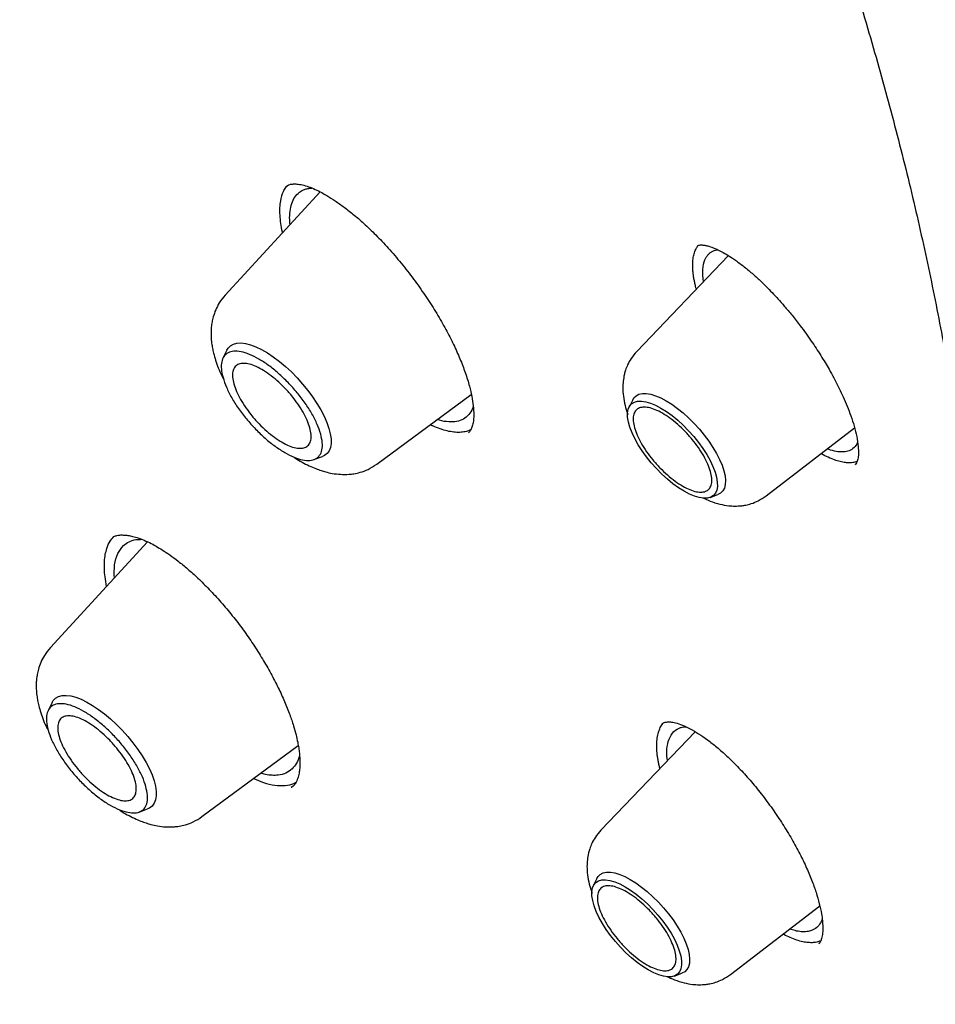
# Model space of a CAD drawing. Header units: millimetres. Extents: x 8 to 871, y 12 to 1888.
# Tile 18 of 114: x 689 to 701, y 686 to 699. Entities that reach past the tile are written whole.
import ezdxf

# ---------------------------------------------------------------- set-up
doc = ezdxf.new("R2010")
doc.units = ezdxf.units.MM

msp = doc.modelspace()

# ---------------------------------------------------------------- linework, layer by layer
at = {"color": 7, "linetype": 'Continuous', "lineweight": 30}
for p, q in [((693.081, 696.92), (691.842, 695.574)), ((697.996, 696.211), (697.998, 696.214)), ((698.401, 696.089), (697.206, 694.839)), ((698.076, 695.749), (698.07, 695.791)), ((691.865, 694.858), (691.813, 694.753)), ((693.819, 693.372), (695.05, 694.281)), ((697.154, 694.21), (697.107, 694.114)), ((698.893, 692.959), (700.045, 693.844)), ((693, 693.431), (693.109, 693.471)), ((700.057, 693.372), (700.052, 693.366)), ((698.162, 692.939), (698.262, 692.975)), ((690.832, 692.359), (689.564, 690.981)), ((689.586, 690.265), (689.535, 690.16)), ((697.967, 689.885), (696.739, 688.601)), ((691.54, 688.778), (692.795, 689.705)), ((692.703, 689.161), (692.73, 689.181)), ((692.713, 689.159), (692.704, 689.159)), ((690.721, 688.838), (690.831, 688.878)), ((696.687, 687.972), (696.64, 687.876)), ((698.427, 686.721), (699.592, 687.616)), ((699.586, 687.132), (699.578, 687.123)), ((697.695, 686.701), (697.795, 686.737))]:
    msp.add_line(p, q, dxfattribs=at)
at = {"color": 7, "linetype": 'Continuous', "lineweight": 30, "flags": 128}
for points in [[(691.865, 694.858), (691.881, 694.884), (691.911, 694.915), (691.95, 694.937), (691.996, 694.949), (692.049, 694.952), (692.108, 694.944), (692.173, 694.927), (692.243, 694.901), (692.316, 694.866), (692.392, 694.822), (692.47, 694.77), (692.549, 694.71), (692.628, 694.644), (692.705, 694.573), (692.78, 694.496), (692.852, 694.416), (692.92, 694.333), (692.982, 694.248), (693.039, 694.163), (693.089, 694.078), (693.132, 693.995), (693.167, 693.915), (693.194, 693.838), (693.212, 693.767), (693.222, 693.701), (693.222, 693.641), (693.213, 693.589), (693.196, 693.545), (693.17, 693.51), (693.135, 693.483), (693.109, 693.471)], [(697.824, 693.018), (697.752, 693.064), (697.678, 693.117), (697.605, 693.177), (697.532, 693.243), (697.462, 693.314), (697.395, 693.389), (697.333, 693.467), (697.276, 693.546), (697.225, 693.625), (697.181, 693.704), (697.145, 693.78), (697.117, 693.852), (697.098, 693.921), (697.088, 693.983), (697.088, 694.039), (697.096, 694.087), (697.114, 694.127), (697.14, 694.158), (697.175, 694.179), (697.218, 694.191), (697.267, 694.193), (697.324, 694.185), (697.385, 694.167), (697.452, 694.139), (697.521, 694.103), (697.593, 694.058), (697.667, 694.005), (697.74, 693.945), (697.813, 693.878), (697.883, 693.807), (697.95, 693.732), (698.012, 693.655), (698.069, 693.575), (698.12, 693.496), (698.164, 693.418), (698.2, 693.341), (698.228, 693.269), (698.247, 693.201), (698.256, 693.138), (698.257, 693.082), (698.249, 693.034), (698.231, 692.994), (698.205, 692.963), (698.17, 692.942), (698.127, 692.93), (698.077, 692.928), (698.021, 692.936), (697.96, 692.954), (697.893, 692.982), (697.824, 693.018)], [(697.154, 694.21), (697.169, 694.234), (697.198, 694.263), (697.235, 694.282), (697.28, 694.292), (697.331, 694.292), (697.389, 694.283), (697.452, 694.263), (697.519, 694.235), (697.589, 694.198)], [(697.589, 694.198), (697.662, 694.152), (697.736, 694.099), (697.81, 694.039), (697.884, 693.973), (697.955, 693.902), (698.023, 693.827), (698.087, 693.749), (698.147, 693.67), (698.2, 693.589), (698.247, 693.51), (698.287, 693.432), (698.319, 693.357), (698.342, 693.285), (698.357, 693.219), (698.363, 693.159), (698.36, 693.106), (698.348, 693.06), (698.327, 693.023), (698.298, 692.994), (698.262, 692.975)], [(689.586, 690.265), (689.602, 690.291), (689.633, 690.322), (689.671, 690.343), (689.717, 690.356), (689.77, 690.358), (689.83, 690.351), (689.895, 690.334), (689.964, 690.308), (690.038, 690.272), (690.114, 690.228), (690.192, 690.176), (690.271, 690.117), (690.349, 690.051), (690.427, 689.979), (690.502, 689.903), (690.574, 689.822), (690.641, 689.739), (690.704, 689.655), (690.761, 689.57), (690.811, 689.485), (690.854, 689.402), (690.889, 689.321), (690.916, 689.245), (690.934, 689.173), (690.943, 689.107), (690.944, 689.048), (690.935, 688.996), (690.917, 688.952), (690.891, 688.916), (690.857, 688.89), (690.831, 688.878)], [(696.687, 687.972), (696.702, 687.996), (696.731, 688.025), (696.768, 688.044), (696.813, 688.054), (696.865, 688.054), (696.922, 688.045), (696.985, 688.026), (697.052, 687.997), (697.122, 687.96), (697.195, 687.915), (697.269, 687.861), (697.344, 687.801), (697.417, 687.735), (697.488, 687.664), (697.556, 687.589), (697.621, 687.511), (697.68, 687.432), (697.734, 687.351), (697.781, 687.272), (697.82, 687.194), (697.852, 687.119), (697.875, 687.047), (697.89, 686.981), (697.896, 686.921), (697.893, 686.868), (697.881, 686.822), (697.861, 686.785), (697.831, 686.756), (697.795, 686.737)], [(697.357, 686.781), (697.285, 686.826), (697.211, 686.879), (697.138, 686.939), (697.066, 687.005), (696.996, 687.076), (696.929, 687.151), (696.866, 687.229), (696.809, 687.308), (696.758, 687.387), (696.714, 687.466), (696.678, 687.542), (696.651, 687.615), (696.632, 687.683), (696.622, 687.745), (696.621, 687.801), (696.63, 687.849), (696.647, 687.889), (696.674, 687.92), (696.708, 687.942), (696.751, 687.953), (696.801, 687.955), (696.857, 687.947), (696.919, 687.929), (696.985, 687.902), (697.055, 687.865), (697.127, 687.82), (697.2, 687.767), (697.273, 687.707), (697.346, 687.641), (697.416, 687.569), (697.483, 687.494), (697.545, 687.417), (697.602, 687.338), (697.653, 687.258), (697.697, 687.18), (697.733, 687.104), (697.761, 687.031), (697.78, 686.963), (697.79, 686.9), (697.79, 686.845), (697.782, 686.796), (697.764, 686.756), (697.738, 686.725), (697.703, 686.704), (697.661, 686.692), (697.611, 686.69), (697.555, 686.698), (697.493, 686.716), (697.427, 686.744), (697.357, 686.781)]]:
    msp.add_lwpolyline(points, dxfattribs=at)
at = {"color": 7, "linetype": 'Continuous', "lineweight": 30}
for points, knots in [([(713.378, 691.298), (713.435, 691.352), (713.547, 691.458), (713.685, 691.594), (713.799, 691.709), (713.903, 691.818), (714.006, 691.928), (714.105, 692.037), (714.203, 692.149), (714.302, 692.265), (714.406, 692.389), (714.518, 692.528), (714.636, 692.681), (714.759, 692.845), (714.866, 692.996), (714.957, 693.128), (715.033, 693.24), (715.106, 693.352), (715.177, 693.464), (715.245, 693.574), (715.31, 693.682), (715.369, 693.782), (715.418, 693.868), (715.457, 693.938), (715.492, 694), (715.527, 694.065), (715.567, 694.139), (715.612, 694.224), (715.66, 694.316), (715.709, 694.414), (715.765, 694.528), (715.827, 694.658), (715.894, 694.804), (715.959, 694.95), (716.021, 695.094), (716.077, 695.23), (716.126, 695.352), (716.165, 695.452), (716.196, 695.531), (716.22, 695.596), (716.244, 695.662), (716.272, 695.738), (716.304, 695.827), (716.339, 695.929), (716.376, 696.039), (716.414, 696.156), (716.452, 696.276), (716.491, 696.4), (716.528, 696.527), (716.563, 696.65), (716.594, 696.76), (716.618, 696.851), (716.638, 696.925), (716.654, 696.988), (716.671, 697.054), (716.689, 697.13), (716.71, 697.215), (716.738, 697.332), (716.772, 697.482), (716.811, 697.664), (716.849, 697.853), (716.885, 698.044), (716.919, 698.237), (716.951, 698.432), (716.981, 698.629), (717.009, 698.827), (717.034, 699.023), (717.056, 699.209), (717.075, 699.379), (717.09, 699.535), (717.104, 699.68), (717.117, 699.833), (717.13, 700.004), (717.143, 700.201), (717.155, 700.416), (717.166, 700.652), (717.174, 700.878), (717.179, 701.089), (717.182, 701.281), (717.184, 701.472), (717.183, 701.651), (717.182, 701.807), (717.18, 701.928), (717.179, 702.017), (717.177, 702.081), (717.176, 702.14), (717.174, 702.204), (717.172, 702.281), (717.169, 702.38), (717.165, 702.502), (717.158, 702.651), (717.15, 702.817), (717.136, 703.074), (717.114, 703.413), (717.08, 703.83), (717.044, 704.207), (717.007, 704.545), (716.971, 704.846), (716.934, 705.14), (716.895, 705.419), (716.857, 705.678), (716.822, 705.908), (716.792, 706.094), (716.768, 706.239), (716.749, 706.35), (716.733, 706.446), (716.717, 706.534), (716.703, 706.613), (716.689, 706.69), (716.675, 706.769), (716.658, 706.864), (716.636, 706.977), (716.611, 707.109), (716.582, 707.26), (716.548, 707.429), (716.51, 707.615), (716.47, 707.809), (716.428, 708.004), (716.386, 708.195), (716.326, 708.46), (716.249, 708.792), (716.156, 709.176), (716.068, 709.524), (715.986, 709.836), (715.909, 710.127), (715.835, 710.394), (715.698, 710.884), (715.559, 711.356), (715.417, 711.819), (715.352, 712.027), (715.285, 712.237), (715.217, 712.448), (715.15, 712.656), (715.089, 712.84), (715.038, 712.992), (714.998, 713.112), (714.963, 713.214), (714.933, 713.304), (714.902, 713.393), (714.864, 713.502), (714.818, 713.636), (714.761, 713.797), (714.699, 713.975), (714.631, 714.164), (714.536, 714.427), (714.409, 714.772), (714.251, 715.192), (714.085, 715.625), (713.91, 716.07), (713.723, 716.536), (713.526, 717.015), (713.324, 717.497), (713.119, 717.976), (712.91, 718.453), (712.682, 718.966), (712.431, 719.516), (712.159, 720.102), (711.883, 720.683), (711.602, 721.262), (711.287, 721.899), (710.928, 722.609), (710.517, 723.402), (710.077, 724.23), (709.668, 724.982), (709.297, 725.649), (708.973, 726.223), (708.642, 726.797), (708.316, 727.358), (708.009, 727.875), (707.726, 728.348), (707.465, 728.779), (707.216, 729.185), (706.982, 729.565), (706.762, 729.917), (706.557, 730.242), (706.368, 730.54), (706.193, 730.815), (706.001, 731.116), (705.778, 731.461), (705.514, 731.865), (705.229, 732.298), (704.922, 732.758), (704.594, 733.246), (704.243, 733.761), (703.87, 734.304), (703.472, 734.874), (703.055, 735.465), (702.488, 736.259), (701.774, 737.24), (700.919, 738.385), (700.068, 739.499), (699.222, 740.581), (698.371, 741.648), (697.51, 742.703), (696.639, 743.749), (695.702, 744.85), (694.699, 746.003), (693.627, 747.205), (692.542, 748.394), (691.498, 749.509), (690.5, 750.552), (689.549, 751.525), (688.59, 752.487), (687.619, 753.44), (686.633, 754.388), (685.67, 755.293), (684.733, 756.157), (683.823, 756.979), (683.029, 757.682), (682.363, 758.262), (681.835, 758.716), (681.327, 759.148), (680.815, 759.579), (680.303, 760.005), (679.792, 760.424), (679.308, 760.816), (678.853, 761.182), (678.376, 761.56), (677.864, 761.962), (677.299, 762.399), (676.864, 762.731), (676.562, 762.959), (676.399, 763.082), (676.235, 763.205), (676.069, 763.328), (675.902, 763.453), (675.723, 763.585), (675.519, 763.735), (675.279, 763.91), (675.002, 764.112), (674.693, 764.335), (674.352, 764.579), (673.992, 764.834), (673.616, 765.098), (673.224, 765.369), (672.807, 765.656), (672.364, 765.956), (671.896, 766.269), (671.403, 766.595), (670.866, 766.944), (670.284, 767.315), (669.655, 767.709), (668.998, 768.111), (668.312, 768.523), (667.848, 768.793), (667.61, 768.931)], [0, 0, 0, 0, 0.003254, 0.00634, 0.009206, 0.011744, 0.013962, 0.016621, 0.019137, 0.021743, 0.024667, 0.027832, 0.031281, 0.034947, 0.038766, 0.041224, 0.043666, 0.046076, 0.048453, 0.050797, 0.053096, 0.055198, 0.057058, 0.058349, 0.059517, 0.06082, 0.06232, 0.064019, 0.065913, 0.067876, 0.069832, 0.072661, 0.075472, 0.078265, 0.081041, 0.08364, 0.085916, 0.08787, 0.08918, 0.090291, 0.091421, 0.092794, 0.09441, 0.096269, 0.098279, 0.100346, 0.102471, 0.104654, 0.106894, 0.109106, 0.111018, 0.112609, 0.113786, 0.114764, 0.11587, 0.117145, 0.11859, 0.120204, 0.123034, 0.126134, 0.129246, 0.132365, 0.135489, 0.13862, 0.141757, 0.144899, 0.148051, 0.150951, 0.153599, 0.155995, 0.158141, 0.160265, 0.163013, 0.165979, 0.169191, 0.172712, 0.176545, 0.179223, 0.182035, 0.184941, 0.187562, 0.189802, 0.191659, 0.192751, 0.193648, 0.19439, 0.195275, 0.196369, 0.197671, 0.199474, 0.201565, 0.203946, 0.206465, 0.212342, 0.218046, 0.223577, 0.227694, 0.23171, 0.235625, 0.239387, 0.24278, 0.245782, 0.248394, 0.250013, 0.251435, 0.25266, 0.253719, 0.254868, 0.255698, 0.256679, 0.257893, 0.259342, 0.261023, 0.262939, 0.265088, 0.267471, 0.269975, 0.272419, 0.274798, 0.277113, 0.282317, 0.287165, 0.291263, 0.295068, 0.29858, 0.301798, 0.304748, 0.316228, 0.318681, 0.321141, 0.323607, 0.326079, 0.328558, 0.330896, 0.332496, 0.333885, 0.335064, 0.336034, 0.337018, 0.338177, 0.339796, 0.341665, 0.343753, 0.345929, 0.348178, 0.352811, 0.357729, 0.362506, 0.367523, 0.372782, 0.378187, 0.383546, 0.388853, 0.394107, 0.399308, 0.405773, 0.412155, 0.418454, 0.42467, 0.43092, 0.439034, 0.447487, 0.456277, 0.465406, 0.471316, 0.47736, 0.483502, 0.489402, 0.494977, 0.499753, 0.504263, 0.508505, 0.51248, 0.516188, 0.519571, 0.522697, 0.525566, 0.528221, 0.532178, 0.536422, 0.540952, 0.545769, 0.550873, 0.556263, 0.56194, 0.567903, 0.574151, 0.580491, 0.592835, 0.605033, 0.616657, 0.628145, 0.639499, 0.650797, 0.662094, 0.673391, 0.686705, 0.700018, 0.713332, 0.726646, 0.737943, 0.74924, 0.760538, 0.771868, 0.783327, 0.79492, 0.805233, 0.815652, 0.826175, 0.832384, 0.838385, 0.844148, 0.849673, 0.855768, 0.861546, 0.867005, 0.872145, 0.876967, 0.883134, 0.889484, 0.896017, 0.897831, 0.899659, 0.901501, 0.903356, 0.905225, 0.907153, 0.909352, 0.912116, 0.915241, 0.918727, 0.922575, 0.926783, 0.930923, 0.935362, 0.940099, 0.945135, 0.950469, 0.956103, 0.962035, 0.968905, 0.976136, 0.983729, 0.991684, 1, 1, 1, 1]), ([(629.354, 758.873), (629.365, 758.882), (629.454, 758.954), (629.627, 759.082), (629.873, 759.256), (630.127, 759.42), (630.387, 759.576), (630.655, 759.724), (630.93, 759.864), (631.211, 759.994), (631.499, 760.117), (631.794, 760.231), (632.096, 760.336), (632.404, 760.433), (632.719, 760.522), (633.04, 760.602), (633.368, 760.673), (633.702, 760.736), (634.042, 760.791), (634.388, 760.837), (634.741, 760.874), (635.099, 760.903), (635.464, 760.923), (635.835, 760.935), (636.211, 760.938), (636.594, 760.933), (636.982, 760.919), (637.376, 760.897), (637.775, 760.865), (638.18, 760.826), (638.59, 760.778), (639.006, 760.721), (639.427, 760.656), (639.854, 760.582), (640.285, 760.5), (640.721, 760.409), (641.163, 760.31), (641.609, 760.202), (642.06, 760.086), (642.515, 759.961), (642.976, 759.828), (643.44, 759.686), (643.909, 759.536), (644.382, 759.378), (644.86, 759.211), (645.341, 759.037), (645.826, 758.853), (646.316, 758.662), (646.809, 758.462), (647.305, 758.255), (647.805, 758.039), (648.309, 757.815), (648.815, 757.583), (649.325, 757.343), (649.839, 757.095), (650.355, 756.84), (650.873, 756.576), (651.395, 756.305), (651.919, 756.026), (652.446, 755.739), (652.975, 755.445), (653.507, 755.143), (654.041, 754.834), (654.577, 754.517), (655.114, 754.193), (655.654, 753.862), (656.195, 753.523), (656.738, 753.178), (657.282, 752.825), (657.828, 752.465), (658.375, 752.099), (658.923, 751.725), (659.472, 751.345), (660.022, 750.958), (660.573, 750.565), (661.125, 750.165), (661.677, 749.759), (662.229, 749.346), (662.782, 748.927), (663.335, 748.502), (663.888, 748.071), (664.441, 747.633), (664.994, 747.19), (665.547, 746.741), (666.099, 746.287), (666.651, 745.827), (667.202, 745.361), (667.752, 744.89), (668.301, 744.413), (668.85, 743.932), (669.397, 743.445), (669.943, 742.953), (670.488, 742.457), (671.032, 741.955), (671.573, 741.449), (672.113, 740.938), (672.652, 740.423), (673.188, 739.904), (673.723, 739.38), (674.255, 738.852), (674.785, 738.32), (675.313, 737.784), (675.838, 737.244), (676.36, 736.701), (676.88, 736.154), (677.397, 735.603), (677.912, 735.049), (678.423, 734.492), (678.931, 733.932), (679.436, 733.369), (679.937, 732.803), (680.435, 732.234), (680.93, 731.663), (681.42, 731.089), (681.907, 730.513), (682.391, 729.934), (682.87, 729.353), (683.345, 728.771), (683.816, 728.186), (684.283, 727.6), (684.745, 727.012), (685.203, 726.422), (685.656, 725.831), (686.105, 725.239), (686.548, 724.645), (686.987, 724.051), (687.421, 723.456), (687.851, 722.86), (688.274, 722.263), (688.693, 721.666), (689.106, 721.068), (689.514, 720.47), (689.917, 719.872), (690.314, 719.274), (690.705, 718.676), (691.091, 718.078), (691.47, 717.481), (691.844, 716.884), (692.212, 716.288), (692.574, 715.693), (692.93, 715.098), (693.279, 714.505), (693.622, 713.912), (693.959, 713.321), (694.29, 712.731), (694.614, 712.143), (694.931, 711.557), (695.242, 710.972), (695.546, 710.389), (695.844, 709.808), (696.134, 709.229), (696.418, 708.653), (696.695, 708.079), (696.964, 707.507), (697.227, 706.938), (697.483, 706.372), (697.731, 705.808), (697.973, 705.248), (698.207, 704.691), (698.433, 704.137), (698.653, 703.586), (698.865, 703.039), (699.069, 702.496), (699.266, 701.956), (699.456, 701.42), (699.638, 700.888), (699.812, 700.36), (699.979, 699.836), (700.138, 699.316), (700.29, 698.801), (700.433, 698.291), (700.569, 697.785), (700.697, 697.283), (700.818, 696.787), (700.93, 696.295), (701.035, 695.809), (701.132, 695.328), (701.221, 694.852), (701.302, 694.381), (701.375, 693.916), (701.441, 693.456), (701.498, 693.002), (701.548, 692.554), (701.589, 692.112), (701.623, 691.675), (701.649, 691.245), (701.666, 690.821), (701.676, 690.403), (701.678, 689.991), (701.672, 689.586), (701.658, 689.187), (701.637, 688.794), (701.607, 688.409), (701.57, 688.029), (701.524, 687.657), (701.471, 687.292), (701.41, 686.933), (701.341, 686.582), (701.265, 686.237), (701.18, 685.899), (701.088, 685.569), (700.988, 685.246), (700.88, 684.93), (700.765, 684.621), (700.642, 684.32), (700.511, 684.026), (700.372, 683.74), (700.226, 683.461), (700.072, 683.189), (699.911, 682.925), (699.741, 682.669), (699.565, 682.421), (699.38, 682.18), (699.188, 681.948), (698.992, 681.726), (698.856, 681.586), (698.79, 681.517)], [0, 0, 0, 0, 0.000696, 0.005455, 0.010214, 0.01497, 0.019723, 0.024472, 0.029218, 0.033959, 0.038696, 0.043427, 0.048154, 0.052877, 0.057594, 0.062307, 0.067016, 0.071721, 0.076422, 0.08112, 0.085815, 0.090507, 0.095196, 0.099883, 0.104569, 0.109253, 0.113935, 0.118616, 0.123296, 0.127976, 0.132655, 0.137333, 0.142011, 0.146689, 0.151366, 0.156044, 0.160722, 0.165399, 0.170077, 0.174755, 0.179433, 0.184112, 0.188791, 0.19347, 0.198149, 0.202829, 0.207509, 0.21219, 0.216871, 0.221552, 0.226234, 0.230916, 0.235599, 0.240282, 0.244965, 0.249649, 0.254333, 0.259017, 0.263702, 0.268387, 0.273072, 0.277758, 0.282443, 0.28713, 0.291816, 0.296503, 0.30119, 0.305877, 0.310565, 0.315253, 0.319941, 0.324629, 0.329318, 0.334007, 0.338695, 0.343385, 0.348074, 0.352763, 0.357453, 0.362143, 0.366833, 0.371523, 0.376213, 0.380904, 0.385594, 0.390285, 0.394976, 0.399666, 0.404357, 0.409048, 0.41374, 0.418431, 0.423122, 0.427814, 0.432505, 0.437197, 0.441888, 0.44658, 0.451272, 0.455964, 0.460656, 0.465347, 0.470039, 0.474731, 0.479423, 0.484115, 0.488807, 0.493499, 0.498191, 0.502884, 0.507576, 0.512268, 0.51696, 0.521652, 0.526344, 0.531036, 0.535728, 0.54042, 0.545111, 0.549803, 0.554495, 0.559187, 0.563879, 0.56857, 0.573262, 0.577953, 0.582645, 0.587336, 0.592027, 0.596719, 0.60141, 0.606101, 0.610791, 0.615482, 0.620173, 0.624863, 0.629554, 0.634244, 0.638934, 0.643624, 0.648314, 0.653004, 0.657693, 0.662382, 0.667072, 0.67176, 0.676449, 0.681138, 0.685826, 0.690514, 0.695202, 0.699889, 0.704577, 0.709264, 0.713951, 0.718637, 0.723323, 0.728009, 0.732695, 0.73738, 0.742065, 0.74675, 0.751434, 0.756118, 0.760802, 0.765485, 0.770168, 0.774851, 0.779533, 0.784214, 0.788896, 0.793577, 0.798257, 0.802937, 0.807617, 0.812296, 0.816975, 0.821654, 0.826332, 0.83101, 0.835688, 0.840366, 0.845043, 0.84972, 0.854397, 0.859074, 0.863751, 0.868429, 0.873106, 0.877784, 0.882462, 0.887141, 0.891821, 0.896502, 0.901184, 0.905867, 0.910553, 0.91524, 0.919929, 0.924621, 0.929316, 0.934013, 0.938715, 0.94342, 0.948129, 0.952842, 0.95756, 0.962283, 0.96701, 0.971742, 0.976479, 0.981221, 0.985967, 0.990717, 0.99547, 1, 1, 1, 1]), ([(692.635, 696.989), (692.644, 696.995), (692.659, 697.007), (692.683, 697.016), (692.703, 697.02), (692.719, 697.022), (692.73, 697.023), (692.74, 697.023), (692.75, 697.024), (692.767, 697.023), (692.794, 697.021), (692.841, 697.014), (692.907, 696.996), (692.99, 696.965), (693.076, 696.924), (693.171, 696.871), (693.276, 696.805), (693.396, 696.72), (693.528, 696.616), (693.672, 696.49), (693.827, 696.339), (693.992, 696.163), (694.158, 695.966), (694.318, 695.758), (694.467, 695.546), (694.601, 695.335), (694.719, 695.13), (694.82, 694.932), (694.904, 694.743), (694.975, 694.559), (695.025, 694.396), (695.059, 694.252), (695.078, 694.127), (695.085, 694.01), (695.078, 693.945), (695.074, 693.912)], [0, 0, 0, 0, 0.030008, 0.05445, 0.073293, 0.086576, 0.094104, 0.099549, 0.105625, 0.112334, 0.127365, 0.144862, 0.175181, 0.204731, 0.232521, 0.258483, 0.290163, 0.322, 0.356555, 0.393788, 0.433666, 0.476214, 0.521185, 0.565825, 0.609466, 0.652064, 0.693608, 0.734118, 0.773429, 0.812825, 0.855119, 0.888801, 0.924153, 0.961197, 1, 1, 1, 1]), ([(692.566, 696.804), (692.576, 696.846), (692.592, 696.91), (692.627, 696.975), (692.651, 696.997), (692.661, 697.007)], [0, 0, 0, 0, 0.525205, 0.787969, 1, 1, 1, 1]), ([(692.692, 696.695), (692.7, 696.728), (692.715, 696.796), (692.761, 696.873), (692.813, 696.921), (692.864, 696.948), (692.908, 696.962), (692.944, 696.969), (692.967, 696.97), (692.973, 696.97)], [0, 0, 0, 0, 0.206609, 0.417307, 0.632092, 0.741073, 0.851075, 0.962098, 1, 1, 1, 1]), ([(692.591, 696.388), (692.591, 696.391), (692.58, 696.434), (692.568, 696.51), (692.556, 696.617), (692.554, 696.716), (692.562, 696.775), (692.566, 696.804)], [0, 0, 0, 0, 0.018173, 0.259014, 0.501613, 0.749823, 1, 1, 1, 1]), ([(692.688, 696.493), (692.685, 696.523), (692.679, 696.598), (692.687, 696.658), (692.692, 696.695)], [0, 0, 0, 0, 0.401321, 1, 1, 1, 1]), ([(697.939, 695.886), (697.937, 695.915), (697.934, 695.973), (697.939, 696.048), (697.952, 696.114), (697.972, 696.169), (697.99, 696.198), (697.999, 696.211)], [0, 0, 0, 0, 0.208872, 0.41936, 0.620772, 0.823585, 1, 1, 1, 1]), ([(697.996, 696.215), (698.002, 696.219), (698.013, 696.226), (698.032, 696.229), (698.054, 696.229), (698.075, 696.227), (698.095, 696.224), (698.112, 696.221), (698.135, 696.215), (698.164, 696.206), (698.204, 696.192), (698.253, 696.171), (698.317, 696.14), (698.397, 696.093), (698.495, 696.029), (698.606, 695.946), (698.719, 695.852), (698.822, 695.758), (698.91, 695.671), (698.983, 695.595), (699.055, 695.517), (699.136, 695.425), (699.233, 695.309), (699.352, 695.157), (699.479, 694.982), (699.585, 694.82), (699.661, 694.697), (699.717, 694.6), (699.78, 694.487), (699.842, 694.366), (699.9, 694.243), (699.951, 694.123), (700, 693.995), (700.042, 693.862), (700.077, 693.726), (700.087, 693.643), (700.092, 693.601)], [0, 0, 0, 0, 0.044825, 0.081217, 0.109123, 0.124455, 0.136697, 0.148093, 0.15864, 0.177143, 0.193615, 0.214149, 0.239455, 0.269571, 0.30452, 0.344172, 0.38225, 0.415356, 0.443452, 0.466502, 0.484742, 0.511254, 0.543942, 0.579185, 0.629226, 0.67571, 0.697565, 0.718875, 0.745969, 0.781027, 0.808799, 0.840066, 0.87481, 0.913024, 0.954727, 1, 1, 1, 1]), ([(698.07, 695.791), (698.068, 695.844), (698.064, 695.952), (698.095, 696.042), (698.128, 696.093), (698.153, 696.119), (698.181, 696.141), (698.215, 696.156), (698.241, 696.165), (698.258, 696.166), (698.26, 696.167)], [0, 0, 0, 0, 0.257044, 0.521595, 0.611575, 0.702396, 0.794059, 0.886564, 0.979913, 1, 1, 1, 1]), ([(697.983, 695.652), (697.98, 695.664), (697.974, 695.685), (697.968, 695.713), (697.962, 695.738), (697.957, 695.762), (697.952, 695.787), (697.948, 695.812), (697.943, 695.845), (697.941, 695.87), (697.939, 695.886)], [0, 0, 0, 0, 0.143444, 0.245048, 0.346652, 0.448256, 0.54986, 0.662243, 0.774626, 1, 1, 1, 1]), ([(691.842, 695.574), (691.815, 695.541), (691.767, 695.482), (691.718, 695.385), (691.688, 695.3), (691.67, 695.225), (691.661, 695.159), (691.658, 695.096), (691.658, 695.027), (691.664, 694.957), (691.676, 694.883), (691.692, 694.809), (691.728, 694.69), (691.768, 694.579), (691.811, 694.5), (691.818, 694.487)], [0, 0, 0, 0, 0.108301, 0.196388, 0.275675, 0.335224, 0.392761, 0.449063, 0.504331, 0.583014, 0.640571, 0.701559, 0.784849, 0.9666, 1, 1, 1, 1]), ([(697.206, 694.839), (697.18, 694.81), (697.135, 694.757), (697.089, 694.672), (697.061, 694.602), (697.041, 694.53), (697.028, 694.453), (697.023, 694.358), (697.03, 694.255), (697.052, 694.141), (697.074, 694.062), (697.09, 694.023), (697.091, 694.019)], [0, 0, 0, 0, 0.130038, 0.236691, 0.320106, 0.381385, 0.48668, 0.585513, 0.718744, 0.857454, 0.983214, 1, 1, 1, 1]), ([(695.076, 694.131), (695.073, 694.12), (695.061, 694.073), (695.019, 694.013), (694.951, 693.955), (694.863, 693.923), (694.757, 693.92), (694.671, 693.932), (694.618, 693.952), (694.608, 693.955)], [0, 0, 0, 0, 0.058725, 0.236434, 0.417353, 0.601538, 0.779482, 0.961845, 1, 1, 1, 1]), ([(695.045, 693.823), (695.04, 693.82), (695.019, 693.804), (694.97, 693.793), (694.9, 693.783), (694.822, 693.787), (694.737, 693.802), (694.646, 693.829), (694.572, 693.858), (694.527, 693.88), (694.515, 693.886)], [0, 0, 0, 0, 0.037633, 0.187283, 0.337962, 0.491924, 0.647039, 0.796704, 0.947461, 1, 1, 1, 1]), ([(695.074, 693.912), (695.069, 693.891), (695.06, 693.85), (695.04, 693.808), (695.022, 693.79), (695.014, 693.781)], [0, 0, 0, 0, 0.326427, 0.659594, 1, 1, 1, 1]), ([(700.084, 693.659), (700.08, 693.649), (700.067, 693.614), (700.026, 693.572), (699.964, 693.538), (699.89, 693.527), (699.805, 693.536), (699.739, 693.551), (699.697, 693.57), (699.692, 693.573)], [0, 0, 0, 0, 0.065719, 0.2567952, 0.4515781, 0.6189629, 0.7897391, 0.9754479, 1, 1, 1, 1]), ([(700.092, 693.601), (700.094, 693.568), (700.098, 693.501), (700.088, 693.434), (700.073, 693.387), (700.059, 693.371), (700.052, 693.363)], [0, 0, 0, 0, 0.246051, 0.494635, 0.745907, 1, 1, 1, 1]), ([(692.733, 693.466), (692.739, 693.462), (692.806, 693.414), (692.904, 693.365), (693.017, 693.315), (693.088, 693.289), (693.16, 693.268), (693.245, 693.249), (693.345, 693.237), (693.44, 693.237), (693.528, 693.247), (693.611, 693.266), (693.714, 693.303), (693.781, 693.347), (693.819, 693.372)], [0, 0, 0, 0, 0.017606, 0.193416, 0.275215, 0.340208, 0.395803, 0.473491, 0.571534, 0.67116, 0.72339, 0.793696, 0.885824, 1, 1, 1, 1]), ([(700.077, 693.407), (700.068, 693.403), (700.043, 693.393), (699.992, 693.387), (699.927, 693.39), (699.857, 693.403), (699.782, 693.426), (699.702, 693.46), (699.643, 693.488), (699.611, 693.507), (699.609, 693.508)], [0, 0, 0, 0, 0.080787, 0.234041, 0.388467, 0.535695, 0.683937, 0.8353, 0.987712, 1, 1, 1, 1]), ([(698.066, 692.934), (698.098, 692.918), (698.172, 692.884), (698.285, 692.849), (698.392, 692.829), (698.487, 692.824), (698.562, 692.828), (698.634, 692.839), (698.707, 692.858), (698.799, 692.895), (698.86, 692.936), (698.893, 692.959)], [0, 0, 0, 0, 0.121003, 0.276446, 0.415189, 0.51152, 0.611747, 0.670435, 0.75401, 0.863791, 1, 1, 1, 1]), ([(690.297, 691.777), (690.289, 691.819), (690.275, 691.9), (690.267, 692.008), (690.268, 692.105), (690.279, 692.195), (690.301, 692.285), (690.336, 692.366), (690.374, 692.409), (690.392, 692.428)], [0, 0, 0, 0, 0.145479, 0.2744, 0.404201, 0.536762, 0.670275, 0.847481, 1, 1, 1, 1]), ([(690.391, 692.428), (690.404, 692.434), (690.428, 692.443), (690.464, 692.448), (690.496, 692.449), (690.522, 692.448), (690.549, 692.446), (690.575, 692.443), (690.604, 692.438), (690.637, 692.431), (690.689, 692.417), (690.761, 692.392), (690.851, 692.352), (690.938, 692.306), (691.027, 692.252), (691.123, 692.188), (691.233, 692.106), (691.356, 692.005), (691.492, 691.883), (691.637, 691.739), (691.788, 691.576), (691.936, 691.399), (692.077, 691.215), (692.209, 691.026), (692.329, 690.835), (692.438, 690.645), (692.535, 690.458), (692.617, 690.278), (692.683, 690.113), (692.732, 689.968), (692.765, 689.848), (692.787, 689.752), (692.801, 689.673), (692.81, 689.599), (692.816, 689.532), (692.817, 689.467), (692.814, 689.405), (692.806, 689.339), (692.789, 689.272), (692.76, 689.207), (692.729, 689.176), (692.713, 689.16)], [0, 0, 0, 0, 0.035309, 0.06381, 0.082715, 0.096416, 0.106303, 0.116521, 0.12733, 0.138734, 0.150733, 0.179311, 0.205206, 0.228203, 0.249533, 0.273219, 0.299586, 0.328645, 0.360386, 0.394776, 0.431336, 0.467805, 0.503862, 0.53957, 0.574946, 0.609972, 0.644617, 0.678855, 0.711796, 0.740993, 0.766295, 0.78765, 0.805111, 0.821962, 0.842858, 0.859035, 0.877609, 0.900888, 0.929047, 0.962064, 1, 1, 1, 1]), ([(690.398, 691.887), (690.397, 691.946), (690.395, 692.069), (690.436, 692.213), (690.49, 692.278), (690.517, 692.311)], [0, 0, 0, 0, 0.324766, 0.666182, 1, 1, 1, 1]), ([(690.517, 692.311), (690.54, 692.328), (690.587, 692.365), (690.668, 692.391), (690.73, 692.392), (690.757, 692.392)], [0, 0, 0, 0, 0.356753, 0.720565, 1, 1, 1, 1]), ([(689.564, 690.981), (689.537, 690.948), (689.488, 690.889), (689.439, 690.792), (689.409, 690.707), (689.392, 690.631), (689.383, 690.566), (689.379, 690.502), (689.38, 690.433), (689.386, 690.363), (689.398, 690.289), (689.414, 690.216), (689.449, 690.096), (689.49, 689.985), (689.533, 689.906), (689.54, 689.894)], [0, 0, 0, 0, 0.108301, 0.196388, 0.275675, 0.335224, 0.392761, 0.449063, 0.504331, 0.583014, 0.640571, 0.701559, 0.784849, 0.9666, 1, 1, 1, 1]), ([(697.489, 689.877), (697.497, 689.898), (697.512, 689.94), (697.533, 689.977), (697.547, 689.992), (697.548, 689.993)], [0, 0, 0, 0, 0.483829, 0.9714, 1, 1, 1, 1]), ([(697.534, 689.983), (697.543, 689.991), (697.561, 690.005), (697.59, 690.011), (697.618, 690.013), (697.645, 690.012), (697.675, 690.009), (697.724, 689.999), (697.799, 689.974), (697.901, 689.926), (698.011, 689.862), (698.127, 689.781), (698.251, 689.684), (698.383, 689.568), (698.522, 689.431), (698.667, 689.274), (698.814, 689.097), (698.957, 688.906), (699.092, 688.708), (699.214, 688.51), (699.321, 688.317), (699.412, 688.131), (699.487, 687.955), (699.545, 687.791), (699.588, 687.643), (699.614, 687.52), (699.627, 687.421), (699.632, 687.335), (699.63, 687.254), (699.62, 687.212), (699.615, 687.189)], [0, 0, 0, 0, 0.041785, 0.075836, 0.102052, 0.120382, 0.136643, 0.15454, 0.193082, 0.230602, 0.266851, 0.30211, 0.338769, 0.377204, 0.41737, 0.459248, 0.502856, 0.547902, 0.592347, 0.635762, 0.678104, 0.719373, 0.759565, 0.798612, 0.836698, 0.873864, 0.901142, 0.92835, 0.960796, 1, 1, 1, 1]), ([(697.507, 689.404), (697.506, 689.409), (697.503, 689.422), (697.498, 689.443), (697.493, 689.468), (697.488, 689.494), (697.482, 689.527), (697.477, 689.559), (697.473, 689.59), (697.471, 689.613), (697.469, 689.636), (697.468, 689.658), (697.467, 689.687), (697.467, 689.715), (697.468, 689.742), (697.469, 689.762), (697.471, 689.781), (697.473, 689.801), (697.476, 689.82), (697.481, 689.847), (697.486, 689.865), (697.489, 689.877)], [0, 0, 0, 0, 0.022246, 0.067869, 0.113492, 0.159116, 0.204739, 0.296001, 0.341624, 0.387247, 0.432871, 0.478494, 0.524117, 0.615379, 0.661003, 0.706626, 0.752249, 0.797873, 0.848336, 0.8988, 1, 1, 1, 1]), ([(697.618, 689.759), (697.634, 689.797), (697.666, 689.875), (697.735, 689.924), (697.796, 689.944), (697.825, 689.95), (697.843, 689.95), (697.846, 689.95)], [0, 0, 0, 0, 0.356642, 0.723701, 0.848546, 0.974558, 1, 1, 1, 1]), ([(697.606, 689.508), (697.602, 689.546), (697.591, 689.644), (697.608, 689.715), (697.618, 689.759)], [0, 0, 0, 0, 0.380933, 1, 1, 1, 1]), ([(692.812, 689.569), (692.8, 689.535), (692.777, 689.468), (692.735, 689.422), (692.714, 689.399)], [0, 0, 0, 0, 0.49659, 1, 1, 1, 1]), ([(692.714, 689.399), (692.689, 689.379), (692.637, 689.339), (692.545, 689.317), (692.454, 689.315), (692.378, 689.323), (692.326, 689.338), (692.306, 689.344)], [0, 0, 0, 0, 0.25978, 0.52428, 0.703361, 0.884607, 1, 1, 1, 1]), ([(692.213, 689.275), (692.256, 689.256), (692.354, 689.214), (692.493, 689.183), (692.625, 689.18), (692.718, 689.195), (692.757, 689.222), (692.766, 689.229)], [0, 0, 0, 0, 0.192088, 0.435883, 0.679902, 0.924479, 1, 1, 1, 1]), ([(690.455, 688.872), (690.461, 688.868), (690.528, 688.82), (690.626, 688.771), (690.739, 688.721), (690.81, 688.696), (690.882, 688.674), (690.967, 688.655), (691.066, 688.643), (691.162, 688.643), (691.249, 688.654), (691.332, 688.673), (691.436, 688.71), (691.503, 688.754), (691.54, 688.778)], [0, 0, 0, 0, 0.017606, 0.193416, 0.275215, 0.340208, 0.395803, 0.473491, 0.571534, 0.67116, 0.72339, 0.793696, 0.885824, 1, 1, 1, 1]), ([(696.739, 688.601), (696.714, 688.572), (696.668, 688.519), (696.622, 688.434), (696.595, 688.364), (696.574, 688.292), (696.561, 688.215), (696.556, 688.12), (696.563, 688.017), (696.585, 687.903), (696.608, 687.824), (696.623, 687.786), (696.625, 687.781)], [0, 0, 0, 0, 0.130038, 0.236691, 0.320106, 0.381385, 0.48668, 0.585513, 0.718744, 0.857454, 0.983214, 1, 1, 1, 1]), ([(699.623, 687.444), (699.616, 687.426), (699.599, 687.381), (699.553, 687.329), (699.492, 687.293), (699.423, 687.277), (699.351, 687.277), (699.277, 687.288), (699.224, 687.307), (699.2, 687.315)], [0, 0, 0, 0, 0.114292, 0.287358, 0.465938, 0.603577, 0.744383, 0.888381, 1, 1, 1, 1]), ([(699.605, 687.161), (699.593, 687.156), (699.563, 687.143), (699.508, 687.135), (699.442, 687.135), (699.37, 687.146), (699.292, 687.167), (699.209, 687.2), (699.149, 687.228), (699.116, 687.246), (699.113, 687.248)], [0, 0, 0, 0, 0.102018, 0.251509, 0.396246, 0.541991, 0.690959, 0.841067, 0.984177, 1, 1, 1, 1]), ([(699.615, 687.189), (699.611, 687.175), (699.602, 687.147), (699.588, 687.131), (699.581, 687.122)], [0, 0, 0, 0, 0.502558, 1, 1, 1, 1]), ([(697.599, 686.696), (697.631, 686.681), (697.706, 686.646), (697.819, 686.611), (697.925, 686.591), (698.02, 686.586), (698.095, 686.59), (698.167, 686.601), (698.241, 686.62), (698.333, 686.657), (698.393, 686.698), (698.427, 686.721)], [0, 0, 0, 0, 0.121003, 0.276446, 0.415189, 0.51152, 0.611747, 0.670435, 0.75401, 0.863791, 1, 1, 1, 1])]:
    msp.add_open_spline(points, degree=3, knots=knots, dxfattribs=at)
for points in [[(693.087, 693.764), (693.096, 693.726), (693.113, 693.649), (693.107, 693.555), (693.078, 693.483), (693.024, 693.436), (692.949, 693.416), (692.854, 693.423), (692.743, 693.457), (692.622, 693.518), (692.493, 693.602), (692.363, 693.706), (692.237, 693.827), (692.119, 693.959), (692.013, 694.098), (691.924, 694.238), (691.856, 694.375), (691.81, 694.501), (691.789, 694.614), (691.793, 694.708), (691.823, 694.78), (691.876, 694.827), (691.952, 694.848), (692.047, 694.84), (692.158, 694.806), (692.279, 694.746), (692.407, 694.662), (692.537, 694.557), (692.664, 694.437), (692.782, 694.304), (692.888, 694.165), (692.976, 694.025), (693.046, 693.888), (693.073, 693.806), (693.087, 693.764)], [(692.583, 693.657), (692.55, 693.678), (692.484, 693.719), (692.383, 693.801), (692.284, 693.894), (692.192, 693.997), (692.11, 694.106), (692.041, 694.215), (691.988, 694.321), (691.952, 694.419), (691.936, 694.507), (691.939, 694.58), (691.962, 694.636), (692.004, 694.673), (692.063, 694.688), (692.137, 694.683), (692.223, 694.656), (692.317, 694.609), (692.417, 694.544), (692.518, 694.463), (692.616, 694.369), (692.709, 694.266), (692.791, 694.158), (692.86, 694.049), (692.913, 693.943), (692.949, 693.844), (692.965, 693.756), (692.962, 693.683), (692.939, 693.627), (692.897, 693.591), (692.838, 693.575), (692.764, 693.581), (692.678, 693.606), (692.615, 693.64), (692.583, 693.657)], [(698.167, 693.275), (698.174, 693.245), (698.188, 693.185), (698.183, 693.112), (698.161, 693.056), (698.119, 693.02), (698.06, 693.004), (697.986, 693.009), (697.9, 693.036), (697.806, 693.083), (697.706, 693.148), (697.605, 693.23), (697.506, 693.323), (697.414, 693.426), (697.332, 693.534), (697.263, 693.644), (697.21, 693.75), (697.174, 693.848), (697.158, 693.936), (697.161, 694.009), (697.184, 694.065), (697.226, 694.102), (697.285, 694.117), (697.359, 694.112), (697.445, 694.085), (697.539, 694.038), (697.639, 693.973), (697.74, 693.892), (697.839, 693.798), (697.931, 693.695), (698.013, 693.587), (698.082, 693.478), (698.136, 693.371), (698.157, 693.307), (698.167, 693.275)], [(690.808, 689.171), (690.817, 689.132), (690.835, 689.055), (690.829, 688.962), (690.8, 688.89), (690.746, 688.843), (690.67, 688.822), (690.575, 688.83), (690.465, 688.864), (690.343, 688.924), (690.215, 689.008), (690.085, 689.113), (689.958, 689.233), (689.84, 689.366), (689.735, 689.505), (689.646, 689.645), (689.577, 689.781), (689.531, 689.908), (689.51, 690.021), (689.515, 690.115), (689.544, 690.187), (689.598, 690.234), (689.674, 690.254), (689.769, 690.247), (689.879, 690.213), (690.001, 690.152), (690.129, 690.068), (690.259, 689.964), (690.385, 689.843), (690.504, 689.711), (690.61, 689.572), (690.698, 689.432), (690.768, 689.295), (690.795, 689.212), (690.808, 689.171)], [(690.304, 689.064), (690.271, 689.084), (690.206, 689.125), (690.104, 689.207), (690.006, 689.301), (689.914, 689.404), (689.832, 689.512), (689.763, 689.621), (689.709, 689.727), (689.674, 689.826), (689.657, 689.914), (689.661, 689.987), (689.684, 690.043), (689.726, 690.079), (689.785, 690.095), (689.858, 690.089), (689.944, 690.063), (690.039, 690.016), (690.139, 689.95), (690.24, 689.869), (690.338, 689.776), (690.43, 689.673), (690.512, 689.564), (690.581, 689.455), (690.635, 689.349), (690.67, 689.251), (690.687, 689.163), (690.683, 689.09), (690.66, 689.034), (690.618, 688.997), (690.559, 688.981), (690.486, 688.987), (690.4, 689.013), (690.336, 689.047), (690.304, 689.064)], [(697.701, 687.037), (697.708, 687.007), (697.721, 686.947), (697.717, 686.874), (697.694, 686.818), (697.652, 686.782), (697.593, 686.766), (697.519, 686.772), (697.434, 686.798), (697.339, 686.845), (697.239, 686.911), (697.138, 686.992), (697.04, 687.085), (696.948, 687.188), (696.866, 687.297), (696.796, 687.406), (696.743, 687.512), (696.708, 687.61), (696.691, 687.698), (696.695, 687.771), (696.718, 687.827), (696.759, 687.864), (696.818, 687.88), (696.892, 687.874), (696.978, 687.847), (697.073, 687.8), (697.172, 687.735), (697.273, 687.654), (697.372, 687.56), (697.464, 687.457), (697.546, 687.349), (697.615, 687.24), (697.669, 687.133), (697.69, 687.069), (697.701, 687.037)]]:
    msp.add_open_spline(points, degree=3, dxfattribs=at)

doc.saveas('drawing.dxf')
